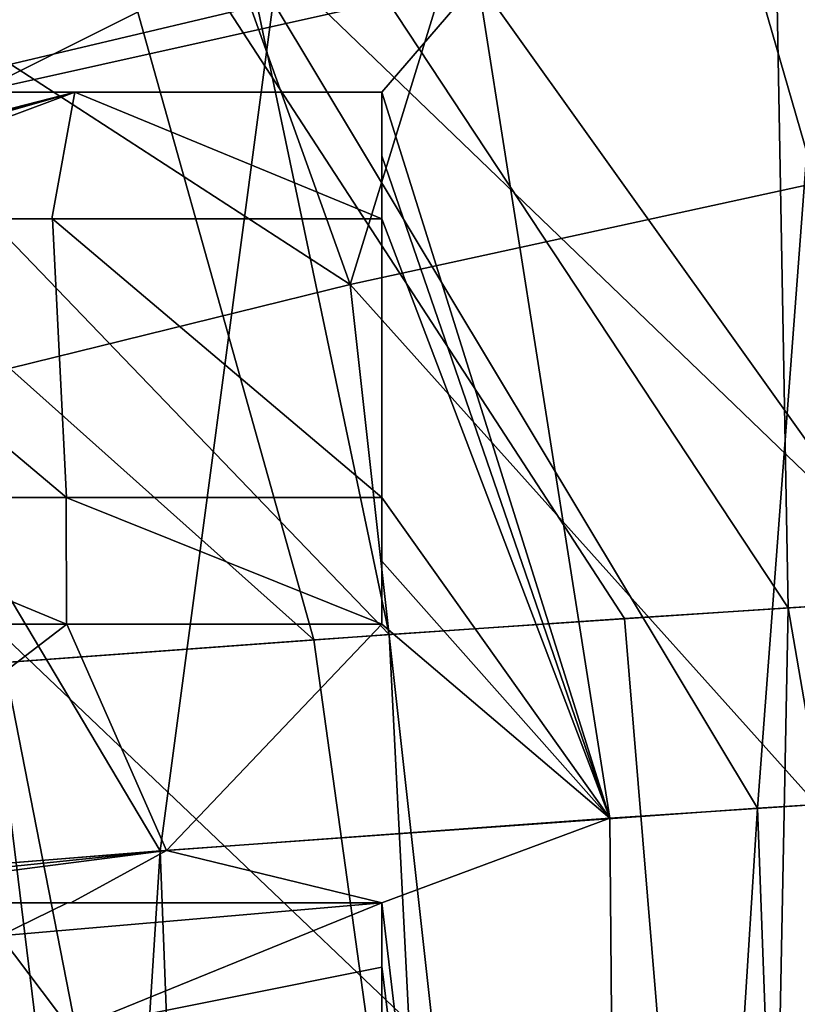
# Model space of a CAD drawing. Header units: millimetres. Extents: x -65 to 65, y -82 to 87.
# Tile 96 of 223: x -12.39 to -10.48, y 2.69 to 5.12. Entities that reach past the tile are written whole.
import ezdxf

# ---------------------------------------------------------------- set-up
doc = ezdxf.new("R2010")
doc.units = ezdxf.units.MM
doc.header["$LTSCALE"] = 101.851852
for name, color, linetype in [('10', 7, 'CONTINUOUS'), ('13', 7, 'CONTINUOUS'), ('14', 7, 'CONTINUOUS'), ('226', 7, 'CONTINUOUS'), ('227', 7, 'CONTINUOUS'), ('257', 7, 'CONTINUOUS'), ('264', 7, 'CONTINUOUS'), ('265', 7, 'CONTINUOUS'), ('266', 7, 'CONTINUOUS'), ('274', 7, 'CONTINUOUS'), ('275', 7, 'CONTINUOUS'), ('290', 7, 'CONTINUOUS'), ('291', 7, 'CONTINUOUS'), ('3', 7, 'CONTINUOUS'), ('470', 7, 'CONTINUOUS'), ('471', 7, 'CONTINUOUS'), ('472', 7, 'CONTINUOUS'), ('473', 7, 'CONTINUOUS'), ('474', 7, 'CONTINUOUS')]:
    doc.layers.add(name, color=color, linetype=linetype)

msp = doc.modelspace()

# ---------------------------------------------------------------- linework, layer by layer
at = {"layer": '10', "color": 7, "linetype": 'CONTINUOUS', "true_color": 0xebebeb}
for points in [[(-10.8227, 6.0719, 124.1477), (-9.3623, 3.7339, 124.8684), (-9.3398, 6.3601, 124.3612), (-10.8227, 6.0719, 124.1477)], [(-12.2736, 5.748, 123.9052), (-10.1332, 3.6885, 124.738), (-10.8227, 6.0719, 124.1477), (-12.2736, 5.748, 123.9052)], [(-10.1332, 3.6885, 124.738), (-9.3623, 3.7339, 124.8684), (-10.8227, 6.0719, 124.1477), (-10.1332, 3.6885, 124.738)], [(-13.6891, 5.3915, 123.6354), (-11.6683, 3.5865, 124.4463), (-12.2736, 5.748, 123.9052), (-13.6891, 5.3915, 123.6354)], [(-11.6683, 3.5865, 124.4463), (-10.9019, 3.6393, 124.5973), (-12.2736, 5.748, 123.9052), (-11.6683, 3.5865, 124.4463)], [(-10.9019, 3.6393, 124.5973), (-10.1332, 3.6885, 124.738), (-12.2736, 5.748, 123.9052), (-10.9019, 3.6393, 124.5973)], [(-12.432, 3.5303, 124.2852), (-11.6683, 3.5865, 124.4463), (-13.6891, 5.3915, 123.6354), (-12.432, 3.5303, 124.2852)]]:
    msp.add_3dface(points, dxfattribs=at)
at = {"layer": '13', "color": 7, "linetype": 'CONTINUOUS', "true_color": 0xebebeb}
for points in [[(-10.9377, 3.1466, 122.5441), (-9.8393, 3.2192, 122.7529), (-10.8922, -2.1879, 123.4545), (-10.9377, 3.1466, 122.5441)], [(-10.8922, -2.1879, 123.4545), (-9.8393, 3.2192, 122.7529), (-8.7558, -0.1641, 123.5273), (-10.8922, -2.1879, 123.4545)], [(-12.0313, 3.067, 122.3132), (-10.9377, 3.1466, 122.5441), (-11.5, 2.9375, 122.4567), (-12.0313, 3.067, 122.3132)], [(-11.5, 2.9375, 122.4567), (-10.9377, 3.1466, 122.5441), (-10.8922, -2.1879, 123.4545), (-11.5, 2.9375, 122.4567)], [(-13.1195, 2.9804, 122.06), (-12.0313, 3.067, 122.3132), (-13.0758, 2.959, 122.075), (-13.1195, 2.9804, 122.06)], [(-13.0758, 2.959, 122.075), (-12.0313, 3.067, 122.3132), (-13.0319, 2.9375, 122.0898), (-13.0758, 2.959, 122.075)], [(-13.0319, 2.9375, 122.0898), (-12.0313, 3.067, 122.3132), (-12.2671, 2.9375, 122.279), (-13.0319, 2.9375, 122.0898)], [(-12.2671, 2.9375, 122.279), (-12.0313, 3.067, 122.3132), (-11.5, 2.9375, 122.4567), (-12.2671, 2.9375, 122.279)], [(-11.5, 2.7812, 122.483), (-11.5, 2.9375, 122.4567), (-10.8922, -2.1879, 123.4545), (-11.5, 2.7812, 122.483)], [(-11.5, 2.625, 122.5093), (-11.5, 2.7812, 122.483), (-10.8922, -2.1879, 123.4545), (-11.5, 2.625, 122.5093)]]:
    msp.add_3dface(points, dxfattribs=at)
at = {"layer": '14', "color": 7, "linetype": 'CONTINUOUS', "true_color": 0xebebeb}
for points in [[(-9.8393, 3.2192, 122.7529), (-11.263, 5.2129, 122.0861), (-10.0046, 5.4626, 122.2938), (-9.8393, 3.2192, 122.7529)], [(-11.5, 5.4375, 121.9867), (-12.4988, 4.9375, 121.8559), (-12.5494, 5.4375, 121.7403), (-11.5, 5.4375, 121.9867)], [(-11.263, 5.2129, 122.0861), (-12.4988, 4.9375, 121.8559), (-11.5, 5.4375, 121.9867), (-11.263, 5.2129, 122.0861)], [(-12.4988, 4.9375, 121.8559), (-11.263, 5.2129, 122.0861), (-11.5, 4.9375, 122.0898), (-12.4988, 4.9375, 121.8559)], [(-11.263, 5.2129, 122.0861), (-10.9377, 3.1466, 122.5441), (-11.5, 4.9375, 122.0898), (-11.263, 5.2129, 122.0861)], [(-9.8393, 3.2192, 122.7529), (-10.9377, 3.1466, 122.5441), (-11.263, 5.2129, 122.0861), (-9.8393, 3.2192, 122.7529)], [(-11.5, 4.9375, 122.0898), (-10.9377, 3.1466, 122.5441), (-11.5, 4.7808, 122.1212), (-11.5, 4.9375, 122.0898)], [(-11.5, 4.7808, 122.1212), (-10.9377, 3.1466, 122.5441), (-11.5, 4.625, 122.1519), (-11.5, 4.7808, 122.1212)], [(-13.0957, 4.625, 121.7684), (-12.3128, 4.625, 121.9631), (-12.2778, 3.9375, 122.1018), (-13.0957, 4.625, 121.7684)], [(-13.0319, 3.9375, 121.9151), (-13.0957, 4.625, 121.7684), (-12.2778, 3.9375, 122.1018), (-13.0319, 3.9375, 121.9151)], [(-12.3128, 4.625, 121.9631), (-11.5, 4.625, 122.1519), (-11.5, 3.9375, 122.2822), (-12.3128, 4.625, 121.9631)], [(-12.2778, 3.9375, 122.1018), (-12.3128, 4.625, 121.9631), (-11.5, 3.9375, 122.2822), (-12.2778, 3.9375, 122.1018)], [(-11.5, 4.625, 122.1519), (-10.9377, 3.1466, 122.5441), (-11.5, 3.9375, 122.2822), (-11.5, 4.625, 122.1519)], [(-11.5, 3.9375, 122.2822), (-10.9377, 3.1466, 122.5441), (-11.5, 3.7807, 122.3107), (-11.5, 3.9375, 122.2822)], [(-11.5, 3.7807, 122.3107), (-10.9377, 3.1466, 122.5441), (-11.5, 3.625, 122.3386), (-11.5, 3.7807, 122.3107)], [(-12.0313, 3.067, 122.3132), (-13.1195, 2.9804, 122.06), (-12.2769, 3.625, 122.1584), (-12.0313, 3.067, 122.3132)], [(-12.2769, 3.625, 122.1584), (-13.1195, 2.9804, 122.06), (-13.0319, 3.625, 121.9715), (-12.2769, 3.625, 122.1584)], [(-11.5, 3.625, 122.3386), (-12.0313, 3.067, 122.3132), (-12.2769, 3.625, 122.1584), (-11.5, 3.625, 122.3386)], [(-10.9377, 3.1466, 122.5441), (-12.0313, 3.067, 122.3132), (-11.5, 3.625, 122.3386), (-10.9377, 3.1466, 122.5441)]]:
    msp.add_3dface(points, dxfattribs=at)
at = {"layer": '226', "color": 7, "linetype": 'CONTINUOUS', "true_color": 0xebebeb}
for points in [[(-11.5, 2.9375, 121.4176), (-12.2672, 2.625, 121.2888), (-12.4426, 2.8568, 121.207), (-11.5, 2.9375, 121.4176)], [(-11.5, 2.9375, 121.4176), (-11.5, 2.7791, 121.4444), (-12.2672, 2.625, 121.2888), (-11.5, 2.9375, 121.4176)], [(-12.2672, 2.625, 121.2888), (-13.0319, 2.625, 121.0956), (-12.4426, 2.8568, 121.207), (-12.2672, 2.625, 121.2888)], [(-11.5, 2.7791, 121.4444), (-11.5, 2.625, 121.4703), (-12.2672, 2.625, 121.2888), (-11.5, 2.7791, 121.4444)]]:
    msp.add_3dface(points, dxfattribs=at)
at = {"layer": '227', "color": 7, "linetype": 'CONTINUOUS', "true_color": 0xebebeb}
for points in [[(-13.4471, 4.625, 120.6231), (-13.4754, 4.625, 120.6154), (-12.2577, 4.9375, 120.8655), (-13.4471, 4.625, 120.6231)], [(-13.4754, 4.625, 120.6154), (-12.5498, 4.9375, 120.7932), (-12.2577, 4.9375, 120.8655), (-13.4754, 4.625, 120.6154)], [(-13.3511, 4.625, 120.6489), (-13.4471, 4.625, 120.6231), (-12.2577, 4.9375, 120.8655), (-13.3511, 4.625, 120.6489)], [(-13.0957, 4.625, 120.7165), (-13.3511, 4.625, 120.6489), (-12.2577, 4.9375, 120.8655), (-13.0957, 4.625, 120.7165)], [(-12.314, 4.625, 120.9149), (-13.0957, 4.625, 120.7165), (-12.2577, 4.9375, 120.8655), (-12.314, 4.625, 120.9149)], [(-11.5, 4.625, 121.1078), (-12.314, 4.625, 120.9149), (-12.2577, 4.9375, 120.8655), (-11.5, 4.625, 121.1078)], [(-11.5, 4.9375, 121.0446), (-11.5, 4.625, 121.1078), (-12.2577, 4.9375, 120.8655), (-11.5, 4.9375, 121.0446)], [(-11.5, 4.625, 121.1078), (-11.5, 4.9375, 121.0446), (-11.5, 4.7808, 121.0766), (-11.5, 4.625, 121.1078)], [(-13.0319, 3.9375, 120.8659), (-12.279, 3.9375, 121.0562), (-12.278, 3.625, 121.1138), (-13.0319, 3.9375, 120.8659)], [(-13.0319, 3.625, 120.9233), (-13.0319, 3.9375, 120.8659), (-12.278, 3.625, 121.1138), (-13.0319, 3.625, 120.9233)], [(-12.279, 3.9375, 121.0562), (-11.5, 3.9375, 121.2404), (-11.5, 3.625, 121.2978), (-12.279, 3.9375, 121.0562)], [(-12.279, 3.9375, 121.0562), (-11.5, 3.625, 121.2978), (-12.278, 3.625, 121.1138), (-12.279, 3.9375, 121.0562)], [(-11.5, 3.625, 121.2978), (-11.5, 3.9375, 121.2404), (-11.5, 3.7807, 121.2694), (-11.5, 3.625, 121.2978)], [(-13.0319, 2.9375, 121.0431), (-12.2753, 2.9375, 121.2342), (-12.4426, 2.8568, 121.207), (-13.0319, 2.9375, 121.0431)], [(-12.2753, 2.9375, 121.2342), (-11.5, 2.9375, 121.4176), (-12.4426, 2.8568, 121.207), (-12.2753, 2.9375, 121.2342)]]:
    msp.add_3dface(points, dxfattribs=at)
at = {"layer": '257', "color": 7, "linetype": 'CONTINUOUS', "true_color": 0xebebeb}
for points in [[(-12.3128, 4.625, 121.9631), (-13.0957, 4.625, 121.7684), (-12.314, 4.625, 120.9149), (-12.3128, 4.625, 121.9631)], [(-13.0957, 4.625, 121.7684), (-13.0957, 4.625, 120.7165), (-12.314, 4.625, 120.9149), (-13.0957, 4.625, 121.7684)], [(-11.5, 4.625, 121.1078), (-12.3128, 4.625, 121.9631), (-12.314, 4.625, 120.9149), (-11.5, 4.625, 121.1078)], [(-11.5, 4.625, 122.1519), (-12.3128, 4.625, 121.9631), (-11.5, 4.625, 121.1078), (-11.5, 4.625, 122.1519)]]:
    msp.add_3dface(points, dxfattribs=at)
at = {"layer": '264', "color": 7, "linetype": 'CONTINUOUS', "true_color": 0xebebeb}
for points in [[(-13.0319, 3.9375, 121.9151), (-12.2778, 3.9375, 122.1018), (-13.0319, 3.9375, 120.8659), (-13.0319, 3.9375, 121.9151)], [(-13.0319, 3.9375, 120.8659), (-12.2778, 3.9375, 122.1018), (-12.279, 3.9375, 121.0562), (-13.0319, 3.9375, 120.8659)], [(-12.2778, 3.9375, 122.1018), (-11.5, 3.9375, 122.2822), (-12.279, 3.9375, 121.0562), (-12.2778, 3.9375, 122.1018)], [(-11.5, 3.9375, 122.2822), (-11.5, 3.9375, 121.2404), (-12.279, 3.9375, 121.0562), (-11.5, 3.9375, 122.2822)]]:
    msp.add_3dface(points, dxfattribs=at)
at = {"layer": '265', "color": 7, "linetype": 'CONTINUOUS', "true_color": 0xebebeb}
for points in [[(-11.5, 3.9375, 122.2822), (-11.5, 3.7807, 122.3107), (-11.5, 3.625, 121.2978), (-11.5, 3.9375, 122.2822)], [(-11.5, 3.9375, 121.2404), (-11.5, 3.9375, 122.2822), (-11.5, 3.7807, 121.2694), (-11.5, 3.9375, 121.2404)], [(-11.5, 3.9375, 122.2822), (-11.5, 3.625, 121.2978), (-11.5, 3.7807, 121.2694), (-11.5, 3.9375, 122.2822)], [(-11.5, 3.7807, 122.3107), (-11.5, 3.625, 122.3386), (-11.5, 3.625, 121.2978), (-11.5, 3.7807, 122.3107)]]:
    msp.add_3dface(points, dxfattribs=at)
at = {"layer": '266', "color": 7, "linetype": 'CONTINUOUS', "true_color": 0xebebeb}
for points in [[(-12.2769, 3.625, 122.1584), (-13.0319, 3.625, 121.9715), (-12.278, 3.625, 121.1138), (-12.2769, 3.625, 122.1584)], [(-13.0319, 3.625, 121.9715), (-13.0319, 3.625, 120.9233), (-12.278, 3.625, 121.1138), (-13.0319, 3.625, 121.9715)], [(-11.5, 3.625, 121.2978), (-12.2769, 3.625, 122.1584), (-12.278, 3.625, 121.1138), (-11.5, 3.625, 121.2978)], [(-11.5, 3.625, 122.3386), (-12.2769, 3.625, 122.1584), (-11.5, 3.625, 121.2978), (-11.5, 3.625, 122.3386)]]:
    msp.add_3dface(points, dxfattribs=at)
at = {"layer": '274', "color": 7, "linetype": 'CONTINUOUS', "true_color": 0xebebeb}
for points in [[(-13.0319, 2.9375, 122.0898), (-12.2671, 2.9375, 122.279), (-13.0319, 2.9375, 121.0431), (-13.0319, 2.9375, 122.0898)], [(-13.0319, 2.9375, 121.0431), (-12.2671, 2.9375, 122.279), (-12.2753, 2.9375, 121.2342), (-13.0319, 2.9375, 121.0431)], [(-12.2671, 2.9375, 122.279), (-11.5, 2.9375, 122.4567), (-12.2753, 2.9375, 121.2342), (-12.2671, 2.9375, 122.279)], [(-12.2753, 2.9375, 121.2342), (-11.5, 2.9375, 122.4567), (-11.5, 2.9375, 121.4176), (-12.2753, 2.9375, 121.2342)]]:
    msp.add_3dface(points, dxfattribs=at)
at = {"layer": '275', "color": 7, "linetype": 'CONTINUOUS', "true_color": 0xebebeb}
for points in [[(-11.5, 2.9375, 122.4567), (-11.5, 2.7812, 122.483), (-11.5, 2.625, 121.4703), (-11.5, 2.9375, 122.4567)], [(-11.5, 2.9375, 121.4176), (-11.5, 2.9375, 122.4567), (-11.5, 2.7791, 121.4444), (-11.5, 2.9375, 121.4176)], [(-11.5, 2.9375, 122.4567), (-11.5, 2.625, 121.4703), (-11.5, 2.7791, 121.4444), (-11.5, 2.9375, 122.4567)], [(-11.5, 2.7812, 122.483), (-11.5, 2.625, 122.5093), (-11.5, 2.625, 121.4703), (-11.5, 2.7812, 122.483)]]:
    msp.add_3dface(points, dxfattribs=at)
at = {"layer": '290', "color": 7, "linetype": 'CONTINUOUS', "true_color": 0xebebeb}
for points in [[(-12.5498, 4.9375, 120.7932), (-12.4988, 4.9375, 121.8559), (-12.2577, 4.9375, 120.8655), (-12.5498, 4.9375, 120.7932)], [(-12.4988, 4.9375, 121.8559), (-11.5, 4.9375, 122.0898), (-12.2577, 4.9375, 120.8655), (-12.4988, 4.9375, 121.8559)], [(-11.5, 4.9375, 122.0898), (-11.5, 4.9375, 121.0446), (-12.2577, 4.9375, 120.8655), (-11.5, 4.9375, 122.0898)]]:
    msp.add_3dface(points, dxfattribs=at)
at = {"layer": '291', "color": 7, "linetype": 'CONTINUOUS', "true_color": 0xebebeb}
for points in [[(-11.5, 4.9375, 122.0898), (-11.5, 4.7808, 122.1212), (-11.5, 4.625, 121.1078), (-11.5, 4.9375, 122.0898)], [(-11.5, 4.9375, 122.0898), (-11.5, 4.625, 121.1078), (-11.5, 4.7808, 121.0766), (-11.5, 4.9375, 122.0898)], [(-11.5, 4.9375, 121.0446), (-11.5, 4.9375, 122.0898), (-11.5, 4.7808, 121.0766), (-11.5, 4.9375, 121.0446)], [(-11.5, 4.7808, 122.1212), (-11.5, 4.625, 122.1519), (-11.5, 4.625, 121.1078), (-11.5, 4.7808, 122.1212)]]:
    msp.add_3dface(points, dxfattribs=at)
at = {"layer": '3', "color": 7, "linetype": 'CONTINUOUS', "true_color": 0xebebeb}
for points in [[(-10.9019, 3.6393, 124.5973), (-9.7617, -10.1186, 127.1648), (-10.1332, 3.6885, 124.738), (-10.9019, 3.6393, 124.5973)], [(-11.6683, 3.5865, 124.4463), (-9.7617, -10.1186, 127.1648), (-10.9019, 3.6393, 124.5973), (-11.6683, 3.5865, 124.4463)], [(-12.432, 3.5303, 124.2852), (-9.7617, -10.1186, 127.1648), (-11.6683, 3.5865, 124.4463), (-12.432, 3.5303, 124.2852)], [(-12.4998, -10.2237, 126.569), (-9.7617, -10.1186, 127.1648), (-12.432, 3.5303, 124.2852), (-12.4998, -10.2237, 126.569)]]:
    msp.add_3dface(points, dxfattribs=at)
at = {"layer": '470', "color": 7, "linetype": 'CONTINUOUS', "true_color": 0xebebeb}
for points in [[(-9.4298, 7.2481, 118.8518), (-10.8585, 6.7988, 118.6667), (-10.1402, 4.7764, 119.2865), (-9.4298, 7.2481, 118.8518)], [(-10.8585, 6.7988, 118.6667), (-12.2358, 6.2965, 118.4597), (-11.5786, 4.4634, 119.0288), (-10.8585, 6.7988, 118.6667)], [(-10.1402, 4.7764, 119.2865), (-10.8585, 6.7988, 118.6667), (-11.5786, 4.4634, 119.0288), (-10.1402, 4.7764, 119.2865)], [(-12.2358, 6.2965, 118.4597), (-13.5568, 5.7468, 118.2331), (-11.5786, 4.4634, 119.0288), (-12.2358, 6.2965, 118.4597)], [(-11.5786, 4.4634, 119.0288), (-13.5568, 5.7468, 118.2331), (-12.981, 4.1177, 118.7403), (-11.5786, 4.4634, 119.0288)], [(-9.9789, 2.6805, 119.7167), (-10.1402, 4.7764, 119.2865), (-11.5786, 4.4634, 119.0288), (-9.9789, 2.6805, 119.7167)], [(-11.3696, 2.5834, 119.4273), (-11.5786, 4.4634, 119.0288), (-12.981, 4.1177, 118.7403), (-11.3696, 2.5834, 119.4273)], [(-11.3696, 2.5834, 119.4273), (-9.9789, 2.6805, 119.7167), (-11.5786, 4.4634, 119.0288), (-11.3696, 2.5834, 119.4273)], [(-12.7513, 2.4746, 119.1001), (-11.3696, 2.5834, 119.4273), (-12.981, 4.1177, 118.7403), (-12.7513, 2.4746, 119.1001)]]:
    msp.add_3dface(points, dxfattribs=at)
at = {"layer": '471', "color": 7, "linetype": 'CONTINUOUS', "true_color": 0xebebeb}
for points in [[(-10.4978, 3.6658, 124.6726), (-8.1055, -10.2315, 127.4798), (-9.5095, 3.7255, 124.8443), (-10.4978, 3.6658, 124.6726)], [(-11.4824, 3.6, 124.4839), (-10.7715, -10.3177, 126.9906), (-10.4978, 3.6658, 124.6726), (-11.4824, 3.6, 124.4839)], [(-10.7715, -10.3177, 126.9906), (-8.1055, -10.2315, 127.4798), (-10.4978, 3.6658, 124.6726), (-10.7715, -10.3177, 126.9906)], [(-12.4627, 3.5284, 124.2784), (-10.7715, -10.3177, 126.9906), (-11.4824, 3.6, 124.4839), (-12.4627, 3.5284, 124.2784)], [(-13.4385, 3.4513, 124.056), (-10.7715, -10.3177, 126.9906), (-12.4627, 3.5284, 124.2784), (-13.4385, 3.4513, 124.056)], [(-13.4068, -10.4281, 126.3644), (-10.7715, -10.3177, 126.9906), (-13.4385, 3.4513, 124.056), (-13.4068, -10.4281, 126.3644)]]:
    msp.add_3dface(points, dxfattribs=at)
at = {"layer": '472', "color": 7, "linetype": 'CONTINUOUS', "true_color": 0xebebeb}
for points in [[(-8.5178, 3.7795, 124.9992), (-9.0966, 6.4728, 124.3778), (-10.5437, 6.1947, 124.1764), (-8.5178, 3.7795, 124.9992)], [(-10.4978, 3.6658, 124.6726), (-10.5437, 6.1947, 124.1764), (-11.9606, 5.8818, 123.9478), (-10.4978, 3.6658, 124.6726)], [(-10.4978, 3.6658, 124.6726), (-9.5095, 3.7255, 124.8443), (-10.5437, 6.1947, 124.1764), (-10.4978, 3.6658, 124.6726)], [(-9.5095, 3.7255, 124.8443), (-8.5178, 3.7795, 124.9992), (-10.5437, 6.1947, 124.1764), (-9.5095, 3.7255, 124.8443)], [(-11.4824, 3.6, 124.4839), (-11.9606, 5.8818, 123.9478), (-13.3442, 5.5369, 123.6931), (-11.4824, 3.6, 124.4839)], [(-11.4824, 3.6, 124.4839), (-10.4978, 3.6658, 124.6726), (-11.9606, 5.8818, 123.9478), (-11.4824, 3.6, 124.4839)], [(-12.4627, 3.5284, 124.2784), (-11.4824, 3.6, 124.4839), (-13.3442, 5.5369, 123.6931), (-12.4627, 3.5284, 124.2784)]]:
    msp.add_3dface(points, dxfattribs=at)
at = {"layer": '473', "color": 7, "linetype": 'CONTINUOUS', "true_color": 0xebebeb}
for points in [[(-10.5734, 3.1715, 122.6159), (-9.0915, 3.2644, 122.8819), (-9.9988, -12.3686, 125.3673), (-10.5734, 3.1715, 122.6159)], [(-12.0469, 3.0659, 122.3097), (-10.5734, 3.1715, 122.6159), (-11.4956, -11.3713, 124.857), (-12.0469, 3.0659, 122.3097)], [(-11.4956, -11.3713, 124.857), (-10.5734, 3.1715, 122.6159), (-9.9988, -12.3686, 125.3673), (-11.4956, -11.3713, 124.857)], [(-13.5108, 2.9475, 121.9635), (-12.0469, 3.0659, 122.3097), (-12.8968, -10.2359, 124.3048), (-13.5108, 2.9475, 121.9635)], [(-12.8968, -10.2359, 124.3048), (-12.0469, 3.0659, 122.3097), (-11.4956, -11.3713, 124.857), (-12.8968, -10.2359, 124.3048)]]:
    msp.add_3dface(points, dxfattribs=at)
at = {"layer": '474', "color": 7, "linetype": 'CONTINUOUS', "true_color": 0xebebeb}
for points in [[(-12.9658, 6.9734, 121.2895), (-11.7682, 5.1598, 121.9837), (-13.1047, 4.8438, 121.7227), (-12.9658, 6.9734, 121.2895)], [(-10.4022, 5.4471, 122.2184), (-10.5734, 3.1715, 122.6159), (-11.7682, 5.1598, 121.9837), (-10.4022, 5.4471, 122.2184)], [(-9.0915, 3.2644, 122.8819), (-10.5734, 3.1715, 122.6159), (-10.4022, 5.4471, 122.2184), (-9.0915, 3.2644, 122.8819)], [(-11.7682, 5.1598, 121.9837), (-12.0469, 3.0659, 122.3097), (-13.1047, 4.8438, 121.7227), (-11.7682, 5.1598, 121.9837)], [(-10.5734, 3.1715, 122.6159), (-12.0469, 3.0659, 122.3097), (-11.7682, 5.1598, 121.9837), (-10.5734, 3.1715, 122.6159)], [(-12.0469, 3.0659, 122.3097), (-13.5108, 2.9475, 121.9635), (-13.1047, 4.8438, 121.7227), (-12.0469, 3.0659, 122.3097)]]:
    msp.add_3dface(points, dxfattribs=at)

doc.saveas('drawing.dxf')
